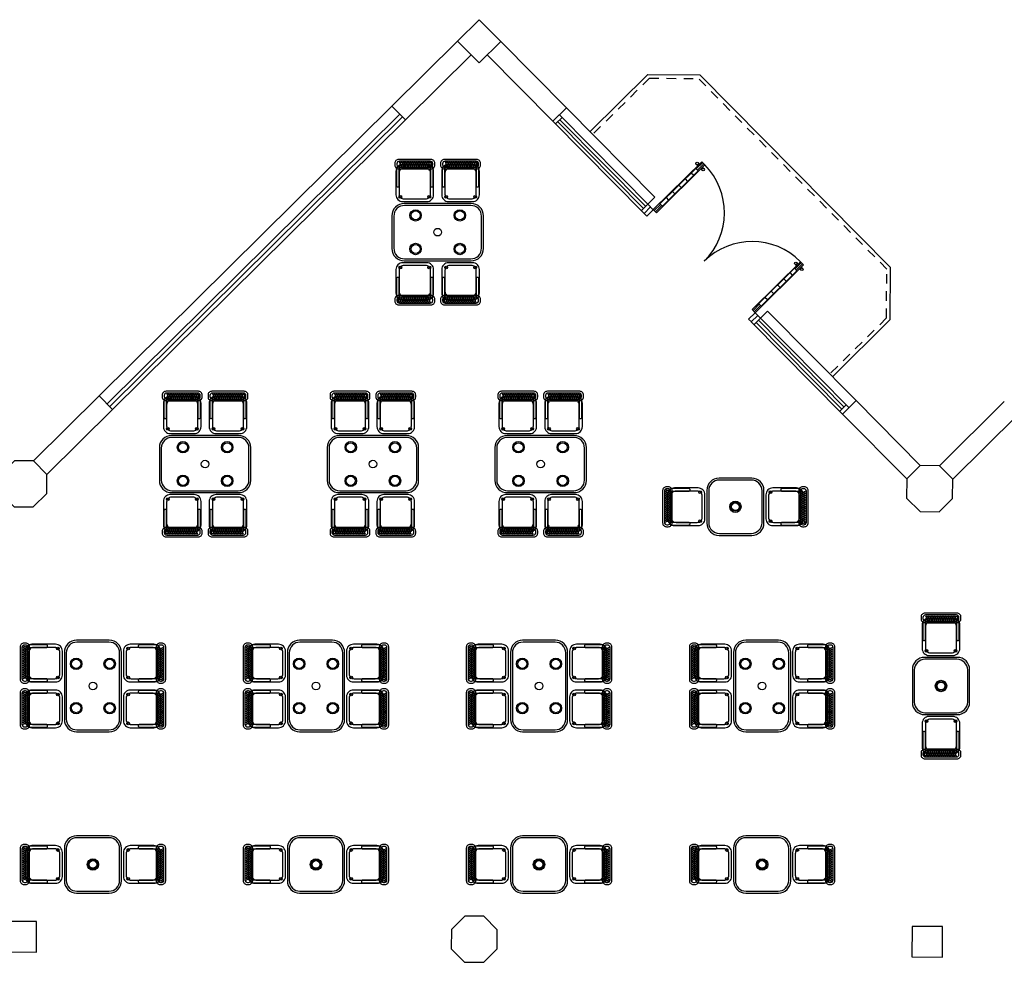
# Model space of a CAD drawing. Header units: metres. Extents: x 2232.4 to 2275.2, y 411.9 to 437.5.
# Tile 12 of 19: x 2250.4 to 2263.3, y 425.1 to 437.4. Entities that reach past the tile are written whole.
import ezdxf

# ---------------------------------------------------------------- set-up
doc = ezdxf.new("R2010")
doc.units = ezdxf.units.M
doc.linetypes.add('HIDDEN2', pattern=[0.1875, 0.125, -0.0625])
for name, color, linetype in [('CL', 40, 'Continuous'), ('DOOR', 5, 'Continuous'), ('ELEV', 4, 'Continuous'), ('HIDDEN', 9, 'HIDDEN2'), ('RP_CHAIRS', 7, 'Continuous'), ('RP_TABLES', 7, 'Continuous'), ('WALL NEW', 40, 'Continuous')]:
    doc.layers.add(name, color=color, linetype=linetype)

# ---------------------------------------------------------------- blocks, each defined once
blk = doc.blocks.new('HHHBHHB')
at = {"layer": 'DOOR'}
for p, q in [((2938.643, 449.729), (2938.643, 448.649)), ((2938.713, 449.729), (2938.643, 449.729)), ((2938.664, 449.588), (2938.664, 449.729)), ((2938.692, 449.588), (2938.692, 449.729)), ((2938.713, 448.649), (2938.713, 449.729)), ((2940.873, 448.649), (2940.873, 449.729)), ((2940.873, 449.729), (2940.943, 449.729)), ((2940.894, 449.588), (2940.894, 449.729)), ((2940.922, 449.588), (2940.922, 449.729)), ((2940.943, 449.729), (2940.943, 448.649)), ((2938.713, 449.588), (2938.643, 449.588)), ((2938.65, 449.588), (2938.65, 448.789)), ((2938.706, 449.588), (2938.706, 448.789)), ((2940.873, 449.588), (2940.943, 449.588)), ((2940.88, 449.588), (2940.88, 448.789)), ((2940.936, 449.588), (2940.936, 448.789)), ((2938.65, 449.49), (2938.706, 449.49)), ((2940.936, 449.49), (2940.88, 449.49)), ((2938.65, 449.35), (2938.706, 449.35)), ((2940.936, 449.35), (2940.88, 449.35)), ((2938.65, 449.21), (2938.706, 449.21)), ((2938.65, 449.069), (2938.706, 449.069)), ((2940.936, 449.21), (2940.88, 449.21)), ((2940.936, 449.069), (2940.88, 449.069)), ((2938.65, 448.929), (2938.706, 448.929)), ((2940.936, 448.929), (2940.88, 448.929)), ((2938.643, 448.789), (2938.713, 448.789)), ((2938.664, 448.649), (2938.664, 448.789)), ((2938.692, 448.649), (2938.692, 448.789)), ((2940.943, 448.789), (2940.873, 448.789)), ((2940.894, 448.649), (2940.894, 448.789)), ((2940.922, 448.649), (2940.922, 448.789)), ((2938.643, 448.649), (2938.713, 448.649)), ((2940.943, 448.649), (2940.873, 448.649))]:
    blk.add_line(p, q, dxfattribs=at)
for centre in [(2938.612, 449.659), (2938.744, 449.659), (2940.841, 449.659), (2940.974, 449.659)]:
    blk.add_circle(centre, 0.021, dxfattribs=at)
for centre, radius, start, end in [((2938.629, 449.692), 0.0168, 234.97, 326.2886), ((2938.713, 448.649), 1.08, 0, 90), ((2938.727, 449.692), 0.0168, 213.7114, 305.03), ((2940.873, 448.649), 1.08, 90, 180), ((2940.859, 449.692), 0.0168, 234.97, 326.2886), ((2940.957, 449.692), 0.0168, 213.7114, 305.03), ((2938.629, 449.625), 0.0168, 33.7114, 125.03), ((2938.727, 449.625), 0.0168, 54.97, 146.2886), ((2940.859, 449.625), 0.0168, 33.7114, 125.03), ((2940.957, 449.625), 0.0168, 54.97, 146.2886)]:
    blk.add_arc(centre, radius, start, end, dxfattribs=at)
blk = doc.blocks.new('GGQSW')
at = {"layer": 'DOOR'}
for p, q in [((2937.589, 444.547), (2937.539, 444.547)), ((2937.589, 444.547), (2937.589, 444.427)), ((2939.489, 444.547), (2939.539, 444.547)), ((2939.489, 444.547), (2939.489, 444.427)), ((2937.589, 444.427), (2937.539, 444.427)), ((2939.489, 444.427), (2939.539, 444.427))]:
    blk.add_line(p, q, dxfattribs=at)
at = {"layer": 'DOOR', "xscale": 0.826086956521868, "yscale": 0.826086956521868, "zscale": 0.826086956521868}
blk.add_blockref('HHHBHHB', (510.014, 73.925), dxfattribs=at)
blk = doc.blocks.new('RP_BOHEMIAN_TABLE_4')
at = {"color": 0}
for points in [[(-0.44, -0.375), (0.44, -0.375, 0.414214), (0.6, -0.215), (0.6, 0.215, 0.414214), (0.44, 0.375), (-0.44, 0.375, 0.414214), (-0.6, 0.215), (-0.6, -0.215, 0.414214)], [(-0.435, -0.35), (0.435, -0.35, 0.414214), (0.575, -0.21), (0.575, 0.21, 0.414214), (0.435, 0.35), (-0.435, 0.35, 0.414214), (-0.575, 0.21), (-0.575, -0.21, 0.414214)]]:
    blk.add_lwpolyline(points, format="xyb", close=True, dxfattribs=at)
for centre, radius in [((-0.29, 0.22), 0.075), ((-0.29, 0.22), 0.06), ((0.29, 0.22), 0.075), ((0.29, 0.22), 0.06), ((0, 0), 0.05), ((-0.29, -0.22), 0.075), ((-0.29, -0.22), 0.06), ((0.29, -0.22), 0.075), ((0.29, -0.22), 0.06)]:
    blk.add_circle(centre, radius, dxfattribs=at)
blk = doc.blocks.new('RP_BOHEMIAN_CHAIR')
at = {"color": 0}
for points in [[(-0.212, 0.155), (0.212, 0.155, 0.414214), (0.262, 0.205), (0.262, 0.229, 0.414214), (0.212, 0.279), (-0.212, 0.279, 0.414214), (-0.262, 0.229), (-0.262, 0.205, 0.414214)], [(-0.157, -0.275), (0.157, -0.275, 0.414214), (0.247, -0.185), (0.247, 0.125, 0.414214), (0.157, 0.215), (-0.157, 0.215, 0.414214), (-0.247, 0.125), (-0.247, -0.185, 0.414214)], [(-0.225, -0.08), (-0.22, -0.08, 0.414214), (-0.205, -0.065), (-0.205, 0.165, 0.414214), (-0.22, 0.18), (-0.225, 0.18, 0.414214), (-0.24, 0.165), (-0.24, -0.065, 0.414214)], [(-0.203, 0.177), (0.203, 0.177, 0.414214), (0.236, 0.21), (0.236, 0.223, 0.414214), (0.203, 0.256), (-0.203, 0.256, 0.414214), (-0.236, 0.223), (-0.236, 0.21, 0.414214)], [(-0.14, -0.24), (0.14, -0.24, 0.414214), (0.205, -0.175), (0.205, 0.103, 0.414214), (0.14, 0.168), (-0.14, 0.168, 0.414214), (-0.205, 0.103), (-0.205, -0.175, 0.414214)], [(0.22, -0.08), (0.225, -0.08, 0.414214), (0.24, -0.065), (0.24, 0.165, 0.414214), (0.225, 0.18), (0.22, 0.18, 0.414214), (0.205, 0.165), (0.205, -0.065, 0.414214)]]:
    blk.add_lwpolyline(points, format="xyb", close=True, dxfattribs=at)
for points in [[(-0.204, 0.181), (-0.178, 0.25)], [(-0.204, 0.25), (-0.178, 0.181)], [(-0.175, 0.181), (-0.149, 0.25)], [(-0.175, 0.25), (-0.149, 0.181)], [(-0.146, 0.181), (-0.12, 0.25)], [(-0.146, 0.25), (-0.12, 0.181)], [(-0.117, 0.181), (-0.091, 0.25)], [(-0.117, 0.25), (-0.091, 0.181)], [(-0.088, 0.181), (-0.062, 0.25)], [(-0.088, 0.25), (-0.062, 0.181)], [(-0.059, 0.181), (-0.033, 0.25)], [(-0.059, 0.25), (-0.033, 0.181)], [(-0.03, 0.181), (-0.004, 0.25)], [(-0.03, 0.25), (-0.004, 0.181)], [(-0.001, 0.181), (0.025, 0.25)], [(-0.001, 0.25), (0.025, 0.181)], [(0.028, 0.181), (0.054, 0.25)], [(0.028, 0.25), (0.054, 0.181)], [(0.057, 0.181), (0.083, 0.25)], [(0.057, 0.25), (0.083, 0.181)], [(0.086, 0.181), (0.112, 0.25)], [(0.086, 0.25), (0.112, 0.181)], [(0.115, 0.181), (0.141, 0.25)], [(0.115, 0.25), (0.141, 0.181)], [(0.144, 0.181), (0.17, 0.25)], [(0.144, 0.25), (0.17, 0.181)], [(0.173, 0.181), (0.199, 0.25)], [(0.173, 0.25), (0.199, 0.181)], [(0.202, 0.181), (0.228, 0.25)], [(0.202, 0.25), (0.228, 0.181)]]:
    blk.add_lwpolyline(points, dxfattribs=at)
for centre in [(-0.19, 0.185), (0.19, 0.185), (-0.19, -0.213), (0.19, -0.213)]:
    blk.add_circle(centre, 0.018, dxfattribs=at)
blk = doc.blocks.new('RP_BOHEMIAN_TABLE_2')
at = {"color": 0}
for points in [[(-0.215, -0.375), (0.215, -0.375, 0.414214), (0.375, -0.215), (0.375, 0.215, 0.414214), (0.215, 0.375), (-0.215, 0.375, 0.414214), (-0.375, 0.215), (-0.375, -0.215, 0.414214)], [(-0.21, -0.35), (0.21, -0.35, 0.414214), (0.35, -0.21), (0.35, 0.21, 0.414214), (0.21, 0.35), (-0.21, 0.35, 0.414214), (-0.35, 0.21), (-0.35, -0.21, 0.414214)]]:
    blk.add_lwpolyline(points, format="xyb", close=True, dxfattribs=at)
for radius in [0.075, 0.06, 0.05]:
    blk.add_circle((0, 0), radius, dxfattribs=at)

msp = doc.modelspace()

# ---------------------------------------------------------------- linework, layer by layer
at = {"layer": 'CL'}
for points in [[(2256.111, 437.144), (2256.396, 437.426), (2256.677, 437.141), (2256.393, 436.86)], [(2256.111, 437.144), (2256.396, 437.426), (2256.677, 437.141), (2256.393, 436.86)], [(2250.725, 431.465), (2250.549, 431.643), (2250.299, 431.644), (2250.122, 431.468), (2250.12, 431.218), (2250.296, 431.041), (2250.546, 431.039), (2250.724, 431.215)], [(2262.604, 431.4), (2262.429, 431.578), (2262.179, 431.579), (2262.001, 431.404), (2261.999, 431.154), (2262.175, 430.976), (2262.425, 430.975), (2262.603, 431.15)], [(2250.589, 425.201), (2250.591, 425.601), (2250.191, 425.603), (2250.189, 425.203)], [(2256.632, 425.493), (2256.457, 425.671), (2256.207, 425.672), (2256.029, 425.496), (2256.028, 425.246), (2256.203, 425.069), (2256.453, 425.067), (2256.631, 425.243)], [(2262.469, 425.136), (2262.471, 425.536), (2262.071, 425.538), (2262.069, 425.138)]]:
    msp.add_lwpolyline(points, close=True, dxfattribs=at)
at = {"layer": 'DOOR'}
for p, q in [((2255.25, 436.292), (2251.411, 432.495)), ((2255.355, 436.186), (2251.516, 432.388)), ((2258.641, 434.97), (2257.446, 436.179)), ((2258.699, 435.097), (2257.538, 436.27)), ((2255.39, 436.15), (2251.551, 432.353)), ((2255.426, 436.115), (2251.587, 432.317)), ((2258.556, 434.886), (2257.361, 436.095)), ((2257.481, 436.143), (2257.396, 436.059)), ((2258.549, 434.95), (2257.424, 436.087)), ((2258.578, 434.978), (2257.453, 436.115)), ((2258.699, 435.097), (2258.521, 434.922)), ((2258.641, 434.97), (2258.556, 434.886)), ((2260.176, 433.604), (2259.998, 433.429)), ((2261.336, 432.431), (2260.176, 433.604)), ((2260.048, 433.549), (2259.963, 433.464)), ((2261.158, 432.256), (2259.963, 433.464)), ((2261.151, 432.319), (2260.026, 433.457)), ((2261.243, 432.34), (2260.048, 433.549)), ((2261.18, 432.347), (2260.055, 433.485)), ((2261.208, 432.375), (2261.123, 432.291))]:
    msp.add_line(p, q, dxfattribs=at)
at = {"layer": 'ELEV'}
for p, q in [((2258.606, 436.708), (2257.848, 435.958)), ((2258.606, 436.708), (2259.289, 436.705)), ((2261.789, 434.177), (2259.289, 436.705)), ((2261.785, 433.494), (2261.789, 434.177)), ((2261.785, 433.494), (2261.027, 432.744))]:
    msp.add_line(p, q, dxfattribs=at)
at = {"layer": 'HIDDEN'}
for p, q in [((2258.627, 436.658), (2257.883, 435.922)), ((2258.627, 436.658), (2259.268, 436.655)), ((2261.739, 434.157), (2259.268, 436.655)), ((2261.735, 433.515), (2261.739, 434.157)), ((2261.735, 433.515), (2260.992, 432.779))]:
    msp.add_line(p, q, dxfattribs=at)
at = {"layer": 'WALL NEW'}
for p, q in [((2256.111, 437.144), (2255.25, 436.292)), ((2256.677, 437.141), (2257.538, 436.27)), ((2256.287, 436.967), (2255.426, 436.115)), ((2256.499, 436.966), (2257.361, 436.095)), ((2255.25, 436.292), (2255.426, 436.115)), ((2257.538, 436.27), (2257.361, 436.095)), ((2251.411, 432.495), (2250.549, 431.643)), ((2251.411, 432.495), (2251.587, 432.317)), ((2261.336, 432.431), (2261.158, 432.256)), ((2261.336, 432.431), (2262.179, 431.579)), ((2263.28, 432.421), (2262.429, 431.578)), ((2251.587, 432.317), (2250.725, 431.465)), ((2261.158, 432.256), (2262.001, 431.404)), ((2263.456, 432.243), (2262.604, 431.4))]:
    msp.add_line(p, q, dxfattribs=at)

# ---------------------------------------------------------------- block references
at = {"layer": 'DOOR', "rotation": 314.688309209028}
msp.add_blockref('GGQSW', (-123.229, 2210.765), dxfattribs=at)
at = {"layer": 'RP_CHAIRS'}
for p in [(2255.55, 435.315), (2256.15, 435.315), (2252.5, 432.275), (2253.1, 432.275), (2254.7, 432.275), (2255.3, 432.275), (2256.9, 432.275), (2257.5, 432.275), (2262.45, 429.365)]:
    msp.add_blockref('RP_BOHEMIAN_CHAIR', p, dxfattribs=at)
for p, rotation in [((2255.55, 433.965), 180), ((2256.15, 433.965), 180), ((2259.079, 431.04), 90), ((2260.429, 431.04), 270), ((2252.5, 430.925), 180), ((2253.1, 430.925), 180), ((2254.7, 430.925), 180), ((2255.3, 430.925), 180), ((2256.9, 430.925), 180), ((2257.5, 430.925), 180), ((2250.654, 428.99), 90), ((2252.004, 428.99), 270), ((2253.579, 428.99), 90), ((2254.929, 428.99), 270), ((2256.504, 428.99), 90), ((2257.854, 428.99), 270), ((2259.429, 428.99), 90), ((2260.779, 428.99), 270), ((2250.654, 428.39), 90), ((2252.004, 428.39), 270), ((2253.579, 428.39), 90), ((2254.929, 428.39), 270), ((2256.504, 428.39), 90), ((2257.854, 428.39), 270), ((2259.429, 428.39), 90), ((2260.779, 428.39), 270), ((2262.45, 428.015), 180), ((2250.654, 426.35), 90), ((2252.004, 426.35), 270), ((2253.579, 426.35), 90), ((2254.929, 426.35), 270), ((2256.504, 426.35), 90), ((2257.854, 426.35), 270), ((2259.429, 426.35), 90), ((2260.779, 426.35), 270)]:
    msp.add_blockref('RP_BOHEMIAN_CHAIR', p, dxfattribs=dict(at, rotation=rotation))
at = {"layer": 'RP_TABLES'}
for name, p in [('RP_BOHEMIAN_TABLE_4', (2255.85, 434.64)), ('RP_BOHEMIAN_TABLE_4', (2252.8, 431.6)), ('RP_BOHEMIAN_TABLE_4', (2255, 431.6)), ('RP_BOHEMIAN_TABLE_4', (2257.2, 431.6)), ('RP_BOHEMIAN_TABLE_2', (2259.754, 431.04)), ('RP_BOHEMIAN_TABLE_2', (2251.329, 426.35)), ('RP_BOHEMIAN_TABLE_2', (2254.254, 426.35)), ('RP_BOHEMIAN_TABLE_2', (2257.179, 426.35)), ('RP_BOHEMIAN_TABLE_2', (2260.104, 426.35))]:
    msp.add_blockref(name, p, dxfattribs=at)
at = {"layer": 'RP_TABLES', "rotation": 90}
for name, p in [('RP_BOHEMIAN_TABLE_4', (2251.329, 428.69)), ('RP_BOHEMIAN_TABLE_4', (2254.254, 428.69)), ('RP_BOHEMIAN_TABLE_4', (2257.179, 428.69)), ('RP_BOHEMIAN_TABLE_4', (2260.104, 428.69)), ('RP_BOHEMIAN_TABLE_2', (2262.45, 428.69))]:
    msp.add_blockref(name, p, dxfattribs=at)

doc.saveas('drawing.dxf')
